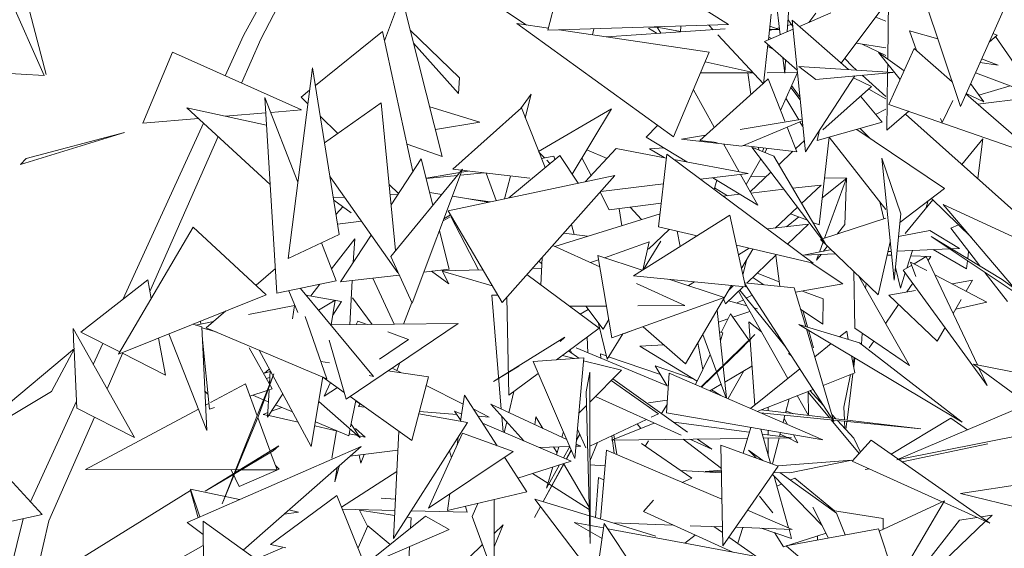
# Model space of a CAD drawing. Header units: metres. Extents: x -14.5 to 13.1, y -18.9 to 3.3.
# Tile 159 of 216: x 10.825 to 11.075, y 2.408 to 2.543. Entities that reach past the tile are written whole.
import ezdxf

# ---------------------------------------------------------------- set-up
doc = ezdxf.new("R2010")
doc.units = ezdxf.units.M
doc.layers.add('G-IMPT', color=7, linetype='Continuous', lineweight=5)
doc.layers.add('L-PLNT', color=7, linetype='Continuous', lineweight=5, true_color=0x005900)

# ---------------------------------------------------------------- blocks, each defined once
blk = doc.blocks.new('ÁRVORES ORNAMENTAIS - Pequeno e Médio Porte - Ipê-roxo-2940656-CORTE_CALÇADA')
at = {"layer": 'G-IMPT', "color": 253, "true_color": 0xaaaaaa}
for p, q in [((7.28357, 2.56118), (7.27819, 2.54)), ((7.20092, 2.53864), (7.21103, 2.55733)), ((7.15089, 2.52877), (7.14402, 2.55503)), ((7.33534, 2.55416), (7.33715, 2.53884)), ((7.20535, 2.53774), (7.21247, 2.55141)), ((7.30579, 2.55301), (7.32403, 2.54146)), ((7.35265, 2.53166), (7.36804, 2.55225)), ((7.38289, 2.52069), (7.37181, 2.55372)), ((7.3966, 2.55145), (7.38289, 2.52069)), ((7.15037, 2.52854), (7.14038, 2.55097)), ((7.23673, 2.53736), (7.24104, 2.54876)), ((7.25139, 2.50792), (7.24104, 2.54876)), ((7.3394, 2.54686), (7.33895, 2.53962)), ((7.36467, 2.54774), (7.36446, 2.53266)), ((7.26687, 2.54524), (7.27278, 2.54133)), ((7.33489, 2.54408), (7.33417, 2.53755)), ((7.34203, 2.54096), (7.34999, 2.54441)), ((7.34439, 2.54198), (7.34623, 2.54438)), ((7.31008, 2.51292), (7.27033, 2.54169)), ((7.27033, 2.54169), (7.27832, 2.54051)), ((7.32403, 2.54146), (7.27819, 2.54)), ((7.31905, 2.54131), (7.32012, 2.54015)), ((7.33905, 2.54125), (7.33996, 2.5415)), ((7.34038, 2.54095), (7.33914, 2.54261)), ((7.34022, 2.54254), (7.35451, 2.53003)), ((7.34022, 2.54254), (7.34357, 2.50914)), ((7.36139, 2.54335), (7.36395, 2.54234)), ((7.23621, 2.53973), (7.21918, 2.52599)), ((7.23621, 2.53973), (7.24396, 2.50418)), ((7.24325, 2.54007), (7.25577, 2.52793)), ((7.28108, 2.5401), (7.31911, 2.53445)), ((7.28989, 2.54038), (7.28949, 2.53885)), ((7.29311, 2.53831), (7.32317, 2.54036)), ((7.30373, 2.54054), (7.30591, 2.53918)), ((7.30591, 2.54079), (7.30396, 2.54082)), ((7.30544, 2.54087), (7.31186, 2.5397)), ((7.30688, 2.53925), (7.30597, 2.54077)), ((7.31186, 2.53959), (7.31192, 2.54108)), ((7.32134, 2.53884), (7.33295, 2.52638)), ((7.33317, 2.53712), (7.34045, 2.54027)), ((7.33444, 2.53997), (7.33524, 2.54019)), ((7.33691, 2.54016), (7.33446, 2.54021)), ((7.33455, 2.54101), (7.33691, 2.54016)), ((7.33613, 2.54044), (7.33693, 2.54066)), ((7.37715, 2.5378), (7.36997, 2.53982)), ((7.36997, 2.53982), (7.37175, 2.53483)), ((7.39015, 2.537), (7.39223, 2.53879)), ((7.39112, 2.53917), (7.39223, 2.53879)), ((7.19628, 2.52846), (7.20092, 2.53864)), ((7.20045, 2.52659), (7.20535, 2.53774)), ((7.25555, 2.52395), (7.24409, 2.53675)), ((7.33404, 2.53636), (7.33295, 2.52638)), ((7.33317, 2.53712), (7.34149, 2.52984)), ((7.33425, 2.53824), (7.33497, 2.53789)), ((7.36395, 2.53554), (7.35643, 2.5367)), ((7.35797, 2.53647), (7.36395, 2.53362)), ((7.40219, 2.52335), (7.3918, 2.53841)), ((7.18295, 2.53442), (7.1754, 2.51642)), ((7.18295, 2.53442), (7.21564, 2.5198)), ((7.31008, 2.51292), (7.31911, 2.53445)), ((7.33533, 2.53523), (7.33399, 2.53585)), ((7.36859, 2.52973), (7.36208, 2.53435)), ((7.36756, 2.52747), (7.36208, 2.53435)), ((7.36473, 2.52119), (7.37113, 2.53537)), ((7.3808, 2.52692), (7.37113, 2.53537)), ((7.33026, 2.52927), (7.31809, 2.53202)), ((7.33784, 2.53304), (7.33831, 2.52909)), ((7.33851, 2.53245), (7.33831, 2.52909)), ((7.35542, 2.53085), (7.35354, 2.53284)), ((7.36444, 2.53138), (7.36441, 2.5294)), ((7.39245, 2.53112), (7.38785, 2.53184)), ((7.38827, 2.53277), (7.39245, 2.53112)), ((7.15037, 2.52854), (7.1327, 2.52957)), ((7.21225, 2.4821), (7.21846, 2.53047)), ((7.22526, 2.48817), (7.21846, 2.53047)), ((7.3169, 2.52919), (7.3303, 2.52922)), ((7.32974, 2.52376), (7.32897, 2.52922)), ((7.33384, 2.52923), (7.34155, 2.52925)), ((7.3415, 2.52925), (7.33725, 2.51967)), ((7.34191, 2.53082), (7.34619, 2.52752)), ((7.34191, 2.53082), (7.36579, 2.52931)), ((7.34619, 2.52752), (7.36579, 2.52931)), ((7.35648, 2.5299), (7.35542, 2.53085)), ((7.36441, 2.52919), (7.36421, 2.5146)), ((7.38668, 2.52921), (7.40219, 2.52335)), ((7.25555, 2.52395), (7.25577, 2.52793)), ((7.33281, 2.52653), (7.31673, 2.51203)), ((7.33408, 2.52767), (7.33298, 2.52668)), ((7.33408, 2.52767), (7.33834, 2.51691)), ((7.35608, 2.52843), (7.34357, 2.50914)), ((7.35575, 2.52791), (7.36035, 2.5257)), ((7.36395, 2.52322), (7.35794, 2.5286)), ((7.38879, 2.5218), (7.38546, 2.52647)), ((7.21773, 2.52482), (7.21556, 2.52306)), ((7.32043, 2.51536), (7.31511, 2.52491)), ((7.34225, 2.52232), (7.33981, 2.52545)), ((7.34219, 2.52292), (7.34003, 2.52595)), ((7.34801, 2.51473), (7.36035, 2.5257)), ((7.36395, 2.5226), (7.35963, 2.52505)), ((7.40242, 2.50804), (7.3843, 2.52386)), ((7.38433, 2.52393), (7.38879, 2.5218)), ((7.38754, 2.52356), (7.39553, 2.52587)), ((7.20944, 2.47324), (7.20639, 2.52291)), ((7.21474, 2.50147), (7.20639, 2.52291)), ((7.21556, 2.52306), (7.21729, 2.52134)), ((7.22152, 2.51143), (7.23588, 2.52161)), ((7.23588, 2.52161), (7.23955, 2.4841)), ((7.27123, 2.52008), (7.27399, 2.52375)), ((7.27246, 2.51779), (7.27399, 2.52375)), ((7.34185, 2.51726), (7.33862, 2.52276)), ((7.35757, 2.52323), (7.36301, 2.51663)), ((7.38094, 2.5222), (7.37824, 2.51657)), ((7.40675, 2.52368), (7.38729, 2.52125)), ((7.18658, 2.5203), (7.20682, 2.51593)), ((7.18658, 2.5203), (7.20774, 2.50088)), ((7.19639, 2.51818), (7.20663, 2.51904)), ((7.20786, 2.51914), (7.21564, 2.5198)), ((7.26091, 2.51663), (7.2482, 2.52053)), ((7.27147, 2.5203), (7.25403, 2.50471)), ((7.27147, 2.5203), (7.27747, 2.50515)), ((7.29436, 2.52005), (7.27585, 2.50925)), ((7.29436, 2.52005), (7.28434, 2.50351)), ((7.36395, 2.52001), (7.36136, 2.51864)), ((7.36421, 2.5146), (7.3698, 2.51943)), ((7.36473, 2.52119), (7.40242, 2.50804)), ((7.17042, 2.47178), (7.19079, 2.51643)), ((7.1754, 2.51642), (7.18952, 2.5176)), ((7.22043, 2.51822), (7.22487, 2.5138)), ((7.24965, 2.51481), (7.26091, 2.51663)), ((7.327, 2.5148), (7.34274, 2.5174)), ((7.32745, 2.51061), (7.34253, 2.51691)), ((7.3428, 2.51564), (7.34214, 2.51675)), ((7.34657, 2.51203), (7.36301, 2.51663)), ((7.40256, 2.48866), (7.36898, 2.51872)), ((7.37786, 2.51763), (7.37824, 2.51657)), ((7.14435, 2.50593), (7.17075, 2.51406)), ((7.17075, 2.51406), (7.14575, 2.50748)), ((7.30315, 2.51286), (7.30605, 2.51584)), ((7.33893, 2.51541), (7.34139, 2.50918)), ((7.34657, 2.51203), (7.34716, 2.51467)), ((7.35659, 2.51483), (7.37885, 2.49985)), ((7.3601, 2.51247), (7.35745, 2.51507)), ((7.17719, 2.47371), (7.19449, 2.51304)), ((7.30315, 2.51286), (7.31343, 2.50658)), ((7.3121, 2.51233), (7.31819, 2.51334)), ((7.32745, 2.51061), (7.3121, 2.51233)), ((7.31673, 2.51203), (7.32117, 2.51151)), ((7.34109, 2.50996), (7.34328, 2.51205)), ((7.34703, 2.49062), (7.34961, 2.51288)), ((7.36395, 2.49453), (7.34962, 2.51288)), ((7.38323, 2.50596), (7.38855, 2.51248)), ((7.38728, 2.50233), (7.38855, 2.51248)), ((7.24245, 2.51109), (7.25139, 2.50792)), ((7.27736, 2.5076), (7.27591, 2.50909)), ((7.29555, 2.50997), (7.28769, 2.50152)), ((7.28805, 2.50963), (7.29323, 2.50747)), ((7.29555, 2.50997), (7.30828, 2.50756)), ((7.30762, 2.51013), (7.30395, 2.50991)), ((7.30768, 2.50767), (7.30395, 2.50991)), ((7.32673, 2.50406), (7.32278, 2.51113)), ((7.32778, 2.51075), (7.34139, 2.50918)), ((7.32998, 2.51034), (7.34875, 2.4856)), ((7.32998, 2.51034), (7.33551, 2.50801)), ((7.33173, 2.5096), (7.33163, 2.51031)), ((7.33302, 2.51015), (7.33262, 2.50923)), ((7.33321, 2.50898), (7.33384, 2.51005)), ((7.33679, 2.50585), (7.3404, 2.5093)), ((7.14435, 2.50593), (7.14575, 2.50748)), ((7.23841, 2.4957), (7.24605, 2.50737)), ((7.24903, 2.49558), (7.24605, 2.50737)), ((7.28119, 2.50825), (7.26825, 2.49743)), ((7.27656, 2.50746), (7.27974, 2.50801)), ((7.27873, 2.50619), (7.27789, 2.50705)), ((7.27999, 2.50725), (7.27974, 2.50801)), ((7.28119, 2.50825), (7.2859, 2.50115)), ((7.28684, 2.50765), (7.2892, 2.50314)), ((7.30839, 2.50851), (7.30627, 2.4901)), ((7.30839, 2.50851), (7.34554, 2.48087)), ((7.31015, 2.5072), (7.32898, 2.50363)), ((7.32851, 2.50087), (7.33226, 2.50734)), ((7.34875, 2.4856), (7.33551, 2.50801)), ((7.36773, 2.49343), (7.36291, 2.50756)), ((7.36291, 2.50756), (7.3661, 2.47652)), ((7.2383, 2.48259), (7.25656, 2.50471)), ((7.24376, 2.47071), (7.25656, 2.50471)), ((7.2473, 2.50242), (7.25589, 2.5039)), ((7.25403, 2.50471), (7.27361, 2.50242)), ((7.26191, 2.50379), (7.25599, 2.5032)), ((7.25628, 2.50397), (7.25794, 2.50425)), ((7.32957, 2.49896), (7.33481, 2.50397)), ((7.22291, 2.50281), (7.2401, 2.47842)), ((7.25526, 2.50313), (7.24732, 2.50235)), ((7.2529, 2.4942), (7.29519, 2.5031)), ((7.26507, 2.49676), (7.26257, 2.50371)), ((7.26658, 2.47089), (7.29519, 2.5031)), ((7.26718, 2.49721), (7.26867, 2.503)), ((7.32898, 2.50363), (7.31692, 2.50216)), ((7.32005, 2.50254), (7.33146, 2.49557)), ((7.32039, 2.49958), (7.32108, 2.50191)), ((7.33146, 2.49557), (7.32709, 2.5034)), ((7.32967, 2.50287), (7.33359, 2.5028)), ((7.34782, 2.49743), (7.35402, 2.50243)), ((7.35396, 2.50246), (7.34837, 2.48718)), ((7.34841, 2.50253), (7.35402, 2.50243)), ((7.35396, 2.50246), (7.35358, 2.49072)), ((7.23791, 2.50085), (7.24026, 2.49852)), ((7.2482, 2.49884), (7.25128, 2.49832)), ((7.29143, 2.49887), (7.29377, 2.49439)), ((7.30753, 2.50101), (7.29162, 2.49907)), ((7.32379, 2.498), (7.3205, 2.49997)), ((7.32973, 2.49868), (7.33811, 2.49963)), ((7.34031, 2.49988), (7.34757, 2.50071)), ((7.34258, 2.49605), (7.34757, 2.50071)), ((7.36751, 2.4912), (7.37885, 2.49985)), ((7.22376, 2.49753), (7.22654, 2.49766)), ((7.22386, 2.49687), (7.22827, 2.49366)), ((7.23816, 2.49823), (7.24013, 2.49833)), ((7.25398, 2.49786), (7.26302, 2.49633)), ((7.26356, 2.49645), (7.25811, 2.49717)), ((7.32269, 2.49787), (7.3269, 2.49835)), ((7.36243, 2.49647), (7.36346, 2.49215)), ((7.3689, 2.4884), (7.37589, 2.49697)), ((7.37472, 2.4967), (7.37411, 2.49478)), ((7.38568, 2.48735), (7.37553, 2.49732)), ((7.22619, 2.49517), (7.22443, 2.49333)), ((7.2529, 2.4942), (7.26658, 2.47089)), ((7.29377, 2.49439), (7.30696, 2.49608)), ((7.29693, 2.49037), (7.29626, 2.49471)), ((7.30192, 2.49192), (7.2991, 2.49507)), ((7.33589, 2.4898), (7.34155, 2.49509)), ((7.3964, 2.47476), (7.37854, 2.49574)), ((7.40201, 2.48493), (7.37854, 2.49574)), ((7.23086, 2.49153), (7.22484, 2.4908)), ((7.25164, 2.49164), (7.25337, 2.49267)), ((7.25352, 2.49315), (7.25181, 2.4921)), ((7.25368, 2.49256), (7.26061, 2.47917)), ((7.27999, 2.48513), (7.30665, 2.49338)), ((7.32441, 2.49303), (7.29994, 2.47766)), ((7.32831, 2.47485), (7.32441, 2.49303)), ((7.33878, 2.49014), (7.34186, 2.49262)), ((7.33978, 2.49343), (7.34408, 2.49176)), ((7.34791, 2.48703), (7.36395, 2.49231)), ((7.36773, 2.49343), (7.3661, 2.47652)), ((7.18818, 2.49004), (7.16926, 2.45779)), ((7.20674, 2.47287), (7.18818, 2.49004)), ((7.25313, 2.47935), (7.25067, 2.48907)), ((7.28486, 2.48816), (7.28419, 2.49072)), ((7.30897, 2.48946), (7.30373, 2.48441)), ((7.31607, 2.4878), (7.30627, 2.4901)), ((7.31104, 2.48898), (7.31175, 2.48508)), ((7.33386, 2.48956), (7.34431, 2.4908)), ((7.33902, 2.48572), (7.34431, 2.4908)), ((7.34542, 2.49124), (7.34703, 2.49062)), ((7.35161, 2.48825), (7.35358, 2.49072)), ((7.37516, 2.4892), (7.36717, 2.48763)), ((7.38268, 2.48459), (7.37516, 2.4892)), ((7.38047, 2.48972), (7.38238, 2.49059)), ((7.38047, 2.48972), (7.38783, 2.48017)), ((7.22526, 2.48817), (7.21225, 2.4821)), ((7.22332, 2.47942), (7.22917, 2.48703)), ((7.2256, 2.47611), (7.23336, 2.48798)), ((7.22882, 2.48103), (7.22917, 2.48703)), ((7.28225, 2.48853), (7.28824, 2.48769)), ((7.3025, 2.47927), (7.30684, 2.48642)), ((7.36203, 2.47281), (7.3474, 2.48686)), ((7.36203, 2.47281), (7.36509, 2.48631)), ((7.37543, 2.48768), (7.40897, 2.46522)), ((7.37543, 2.48768), (7.3935, 2.47673)), ((7.22449, 2.4764), (7.22074, 2.48606)), ((7.29134, 2.47996), (7.27945, 2.48538)), ((7.29252, 2.48226), (7.30386, 2.48627)), ((7.30228, 2.47913), (7.30386, 2.48627)), ((7.34554, 2.48087), (7.32603, 2.48545)), ((7.3293, 2.48469), (7.32656, 2.483)), ((7.32742, 2.47968), (7.33022, 2.48447)), ((7.34987, 2.48424), (7.34309, 2.48291)), ((7.34803, 2.48626), (7.34709, 2.48369)), ((7.34815, 2.4839), (7.34909, 2.48509)), ((7.36534, 2.48386), (7.36453, 2.48382)), ((7.3802, 2.48449), (7.36681, 2.48392)), ((7.3707, 2.48408), (7.36927, 2.4796)), ((7.37599, 2.48431), (7.38443, 2.47944)), ((7.38268, 2.48459), (7.38067, 2.48451)), ((7.38476, 2.48203), (7.38498, 2.48386)), ((7.2383, 2.48259), (7.24376, 2.47071)), ((7.27587, 2.48135), (7.27664, 2.48068)), ((7.27643, 2.47531), (7.27671, 2.48229)), ((7.28902, 2.48102), (7.29103, 2.48173)), ((7.29445, 2.46191), (7.29085, 2.48281)), ((7.30216, 2.47906), (7.29085, 2.48281)), ((7.32765, 2.47793), (7.32869, 2.48185)), ((7.32869, 2.47581), (7.33624, 2.48305)), ((7.33604, 2.48286), (7.33703, 2.47498)), ((7.35116, 2.48325), (7.34309, 2.48291)), ((7.34634, 2.48163), (7.34751, 2.48309)), ((7.34686, 2.48307), (7.34634, 2.48163)), ((7.36432, 2.48291), (7.36544, 2.48287)), ((7.37026, 2.48271), (7.37535, 2.48254)), ((7.37421, 2.48259), (7.37114, 2.48073)), ((7.37421, 2.48259), (7.38721, 2.45504)), ((7.37535, 2.48254), (7.37469, 2.48157)), ((7.38443, 2.47944), (7.38469, 2.48148)), ((7.20413, 2.47528), (7.20906, 2.47948)), ((7.24673, 2.4786), (7.25313, 2.47935)), ((7.24865, 2.47882), (7.25307, 2.47561)), ((7.25307, 2.47561), (7.25124, 2.47913)), ((7.25136, 2.4789), (7.26171, 2.4792)), ((7.26408, 2.47516), (7.25139, 2.47884)), ((7.27428, 2.47956), (7.2766, 2.47963)), ((7.34498, 2.481), (7.35305, 2.47562)), ((7.36641, 2.47979), (7.36766, 2.47454)), ((7.37054, 2.48037), (7.3684, 2.47907)), ((7.3684, 2.47907), (7.38967, 2.44983)), ((7.37437, 2.479), (7.37024, 2.48117)), ((7.37024, 2.48117), (7.37159, 2.4775)), ((7.1597, 2.46335), (7.17664, 2.47667)), ((7.17753, 2.47188), (7.17664, 2.47667)), ((7.20944, 2.47324), (7.22449, 2.4764)), ((7.2256, 2.47611), (7.24047, 2.47786)), ((7.22792, 2.46525), (7.22856, 2.47646)), ((7.23916, 2.46537), (7.23376, 2.47707)), ((7.29121, 2.46437), (7.27285, 2.47796)), ((7.32831, 2.47485), (7.29994, 2.47766)), ((7.32297, 2.47216), (7.30912, 2.47675)), ((7.33298, 2.47539), (7.33018, 2.47724)), ((7.33689, 2.47611), (7.33128, 2.4783)), ((7.35586, 2.47873), (7.35607, 2.46436)), ((7.35701, 2.47763), (7.36996, 2.45493)), ((7.36889, 2.4784), (7.36766, 2.47454)), ((7.38957, 2.47098), (7.37641, 2.47792)), ((7.38078, 2.47562), (7.38592, 2.47654)), ((7.38432, 2.47375), (7.38592, 2.47654)), ((7.38908, 2.47854), (7.3948, 2.47112)), ((7.40897, 2.46522), (7.3935, 2.47673)), ((7.21474, 2.46833), (7.21248, 2.47387)), ((7.23391, 2.45211), (7.21538, 2.47448)), ((7.21804, 2.47256), (7.22031, 2.47552)), ((7.31296, 2.4701), (7.30066, 2.47571)), ((7.31313, 2.45531), (7.32479, 2.4752)), ((7.3154, 2.47613), (7.31386, 2.47518)), ((7.32325, 2.47059), (7.32774, 2.4749)), ((7.32522, 2.47515), (7.32412, 2.47406)), ((7.33855, 2.45959), (7.32687, 2.47406)), ((7.3407, 2.47462), (7.32809, 2.47587)), ((7.3508, 2.44069), (7.32814, 2.47564)), ((7.3407, 2.47462), (7.34362, 2.46482)), ((7.34104, 2.47347), (7.35305, 2.47562)), ((7.34803, 2.47178), (7.34285, 2.47379)), ((7.35893, 2.47579), (7.35883, 2.47445)), ((7.36472, 2.47276), (7.37153, 2.47397)), ((7.37079, 2.47578), (7.36931, 2.47358)), ((7.20674, 2.47287), (7.16926, 2.45779)), ((7.22585, 2.47117), (7.2168, 2.47278)), ((7.22424, 2.47152), (7.21997, 2.46895)), ((7.22424, 2.47152), (7.2232, 2.4652)), ((7.23361, 2.46531), (7.22864, 2.47211)), ((7.26548, 2.47277), (7.26397, 2.47276)), ((7.26397, 2.47276), (7.26636, 2.44382)), ((7.26831, 2.44737), (7.26781, 2.47228)), ((7.29445, 2.46191), (7.32297, 2.47216)), ((7.32325, 2.47059), (7.32279, 2.47179)), ((7.324, 2.47131), (7.32869, 2.47001)), ((7.3278, 2.4716), (7.32609, 2.47073)), ((7.33906, 2.45157), (7.32658, 2.47378)), ((7.33002, 2.47274), (7.32855, 2.47198)), ((7.34801, 2.4654), (7.34803, 2.47178)), ((7.37701, 2.46109), (7.36472, 2.47276)), ((7.38105, 2.46809), (7.38312, 2.47168)), ((7.20219, 2.4678), (7.21388, 2.47012)), ((7.21339, 2.46671), (7.21388, 2.47012)), ((7.22585, 2.47117), (7.2236, 2.46764)), ((7.24155, 2.4654), (7.24366, 2.47093)), ((7.2837, 2.46993), (7.29306, 2.46999)), ((7.28641, 2.46793), (7.28845, 2.46908)), ((7.29219, 2.46411), (7.28779, 2.46996)), ((7.30103, 2.47003), (7.31296, 2.4701)), ((7.32113, 2.46895), (7.32353, 2.44665)), ((7.33055, 2.4695), (7.3314, 2.46927)), ((7.34801, 2.4654), (7.34232, 2.46918)), ((7.34408, 2.46468), (7.34286, 2.46883)), ((7.36719, 2.47042), (7.36395, 2.46562)), ((7.38957, 2.47098), (7.3817, 2.46921)), ((7.19149, 2.46449), (7.19646, 2.46874)), ((7.21656, 2.46736), (7.22212, 2.45152)), ((7.29219, 2.46411), (7.29365, 2.46656)), ((7.32146, 2.46592), (7.32388, 2.46673)), ((7.32453, 2.46805), (7.32218, 2.46329)), ((7.32453, 2.46805), (7.32955, 2.46087)), ((7.32515, 2.46716), (7.32947, 2.46862)), ((7.15768, 2.46428), (7.15792, 2.45937)), ((7.15768, 2.46428), (7.17329, 2.4366)), ((7.18807, 2.46536), (7.19034, 2.46474)), ((7.18884, 2.46515), (7.1933, 2.46603)), ((7.1901, 2.4654), (7.19003, 2.46614)), ((7.19034, 2.46474), (7.19167, 2.43837)), ((7.19402, 2.46342), (7.19036, 2.46448)), ((7.19149, 2.46449), (7.22212, 2.45152)), ((7.22308, 2.46519), (7.25539, 2.46556)), ((7.22703, 2.44637), (7.25539, 2.46556)), ((7.22958, 2.46527), (7.22998, 2.46616)), ((7.22998, 2.46616), (7.23236, 2.4653)), ((7.29121, 2.46437), (7.28041, 2.45635)), ((7.29108, 2.46559), (7.29324, 2.45654)), ((7.31313, 2.45531), (7.30234, 2.46474)), ((7.33238, 2.46345), (7.32919, 2.466)), ((7.32919, 2.466), (7.33068, 2.44481)), ((7.34191, 2.46534), (7.38336, 2.44053)), ((7.34191, 2.46534), (7.35731, 2.46064)), ((7.3438, 2.46421), (7.3508, 2.44069)), ((7.34563, 2.45938), (7.3443, 2.46391)), ((7.36996, 2.45493), (7.35607, 2.46436)), ((7.37701, 2.46109), (7.37899, 2.46451)), ((7.16959, 2.45833), (7.1597, 2.46335)), ((7.18115, 2.45246), (7.1794, 2.46187)), ((7.18197, 2.4629), (7.19167, 2.43837)), ((7.1923, 2.44384), (7.19051, 2.46138)), ((7.22703, 2.44637), (7.22265, 2.46133)), ((7.23545, 2.45654), (7.24278, 2.4615)), ((7.23756, 2.4634), (7.24278, 2.4615)), ((7.28246, 2.46206), (7.26439, 2.45087)), ((7.28246, 2.46206), (7.28133, 2.46096)), ((7.28834, 2.45815), (7.28818, 2.46212)), ((7.29724, 2.46291), (7.29324, 2.45654)), ((7.29768, 2.46299), (7.29938, 2.46368)), ((7.33069, 2.46273), (7.31711, 2.44945)), ((7.31751, 2.46278), (7.32344, 2.44669)), ((7.32173, 2.46341), (7.32259, 2.46318)), ((7.32197, 2.46114), (7.32259, 2.46318)), ((7.32725, 2.45915), (7.33069, 2.46273)), ((7.35224, 2.46219), (7.35403, 2.46364)), ((7.35444, 2.46152), (7.35403, 2.46364)), ((7.35798, 2.46306), (7.35778, 2.46028)), ((7.15809, 2.4592), (7.12695, 2.43318)), ((7.15809, 2.4592), (7.15225, 2.44831)), ((7.15794, 2.45891), (7.15865, 2.4441)), ((7.16283, 2.45515), (7.16528, 2.46052)), ((7.20821, 2.44894), (7.20237, 2.45937)), ((7.2049, 2.45882), (7.21816, 2.43431)), ((7.28382, 2.45888), (7.28425, 2.45804)), ((7.2854, 2.45937), (7.30876, 2.44964)), ((7.30764, 2.46011), (7.30152, 2.45978)), ((7.31607, 2.45094), (7.30152, 2.45978)), ((7.31625, 2.46063), (7.31752, 2.45388)), ((7.32725, 2.45915), (7.31714, 2.44943)), ((7.34592, 2.4571), (7.35008, 2.46045)), ((7.38336, 2.44053), (7.35731, 2.46064)), ((7.3609, 2.46108), (7.35975, 2.45937)), ((7.16631, 2.44898), (7.17028, 2.45798)), ((7.18115, 2.45246), (7.17005, 2.4581)), ((7.28733, 2.45686), (7.27442, 2.45592)), ((7.28499, 2.45669), (7.28192, 2.45747)), ((7.28608, 2.45677), (7.28345, 2.45861)), ((7.28733, 2.45686), (7.28507, 2.43128)), ((7.29152, 2.45783), (7.29306, 2.45731)), ((7.29152, 2.45783), (7.29167, 2.45676)), ((7.29361, 2.45712), (7.30674, 2.45262)), ((7.3194, 2.45767), (7.31565, 2.45008)), ((7.33998, 2.45738), (7.33923, 2.45798)), ((7.3561, 2.45301), (7.35525, 2.45735)), ((7.35563, 2.45543), (7.35595, 2.45694)), ((7.35609, 2.45685), (7.3558, 2.45454)), ((7.2075, 2.454), (7.20625, 2.45292)), ((7.2228, 2.4556), (7.22058, 2.45591)), ((7.23864, 2.45422), (7.24102, 2.45303)), ((7.23985, 2.45362), (7.2406, 2.45555)), ((7.26439, 2.45087), (7.27084, 2.45471)), ((7.28507, 2.43128), (7.27442, 2.45592)), ((7.29684, 2.45367), (7.28727, 2.45611)), ((7.30539, 2.45484), (7.30848, 2.44976)), ((7.30539, 2.45484), (7.31528, 2.45142)), ((7.32999, 2.4547), (7.3231, 2.45069)), ((7.32965, 2.44398), (7.34214, 2.45405)), ((7.40029, 2.45247), (7.38623, 2.45523)), ((7.39861, 2.44611), (7.38623, 2.45523)), ((7.38759, 2.45423), (7.38967, 2.44983)), ((7.1986, 2.42751), (7.20868, 2.45278)), ((7.20464, 2.44184), (7.20868, 2.45278)), ((7.20768, 2.45333), (7.20625, 2.45292)), ((7.2076, 2.45181), (7.20671, 2.45162)), ((7.20769, 2.45364), (7.20751, 2.45019)), ((7.22104, 2.45198), (7.21816, 2.43431)), ((7.22653, 2.44808), (7.22109, 2.45196)), ((7.23391, 2.45211), (7.23281, 2.45234)), ((7.24791, 2.45205), (7.23759, 2.45351)), ((7.24364, 2.43587), (7.24791, 2.45205)), ((7.27574, 2.45288), (7.26831, 2.44737)), ((7.28882, 2.45319), (7.28793, 2.44825)), ((7.28882, 2.45319), (7.28891, 2.40971)), ((7.29684, 2.45367), (7.28883, 2.4456)), ((7.2947, 2.45151), (7.31365, 2.43801)), ((7.30828, 2.4429), (7.30899, 2.45298)), ((7.34798, 2.436), (7.30899, 2.45298)), ((7.32392, 2.44648), (7.32796, 2.45352)), ((7.3561, 2.45301), (7.34808, 2.44985)), ((7.35329, 2.44434), (7.35503, 2.45259)), ((7.35558, 2.45281), (7.35411, 2.44105)), ((7.20145, 2.45021), (7.19256, 2.44547)), ((7.20145, 2.45021), (7.20442, 2.44211)), ((7.20821, 2.44894), (7.20714, 2.44859)), ((7.22146, 2.44707), (7.22303, 2.45057)), ((7.22146, 2.44707), (7.22479, 2.44932)), ((7.24733, 2.44985), (7.2567, 2.44512)), ((7.3063, 2.44266), (7.29426, 2.45106)), ((7.32216, 2.45015), (7.3193, 2.44849)), ((7.34552, 2.44884), (7.33134, 2.44324)), ((7.15225, 2.44831), (7.12695, 2.43318)), ((7.19192, 2.44758), (7.19117, 2.44837)), ((7.20699, 2.44854), (7.20258, 2.44713)), ((7.20606, 2.4462), (7.20331, 2.44737)), ((7.20743, 2.44869), (7.20707, 2.44174)), ((7.21089, 2.44773), (7.20707, 2.44174)), ((7.24364, 2.43587), (7.228, 2.44703)), ((7.25704, 2.4474), (7.25605, 2.44072)), ((7.25704, 2.4474), (7.26532, 2.43452)), ((7.26958, 2.44832), (7.26832, 2.44291)), ((7.28793, 2.44825), (7.28891, 2.40971)), ((7.31202, 2.43717), (7.29028, 2.44706)), ((7.3221, 2.44727), (7.31971, 2.44872)), ((7.33942, 2.44643), (7.33851, 2.44289)), ((7.34431, 2.44222), (7.34148, 2.44724)), ((7.34431, 2.44222), (7.34422, 2.44833)), ((7.34967, 2.44158), (7.34423, 2.4481)), ((7.34818, 2.44474), (7.34469, 2.44851)), ((7.40526, 2.44731), (7.36678, 2.43096)), ((7.14691, 2.42026), (7.15857, 2.44581)), ((7.15865, 2.4441), (7.17329, 2.4366)), ((7.18951, 2.44384), (7.16084, 2.42853)), ((7.19215, 2.44525), (7.19134, 2.44482)), ((7.19357, 2.44425), (7.1923, 2.44384)), ((7.20728, 2.44569), (7.20623, 2.44613)), ((7.21068, 2.44424), (7.20804, 2.44326)), ((7.21339, 2.44309), (7.20909, 2.44492)), ((7.22003, 2.44578), (7.23054, 2.43657)), ((7.22948, 2.44597), (7.22811, 2.43929)), ((7.22945, 2.44581), (7.23056, 2.44518)), ((7.23011, 2.44445), (7.23057, 2.4452)), ((7.23011, 2.44445), (7.23181, 2.44432)), ((7.27206, 2.43578), (7.26372, 2.44504)), ((7.26372, 2.44504), (7.283, 2.43608)), ((7.28802, 2.44478), (7.2861, 2.44284)), ((7.30373, 2.44544), (7.3085, 2.44608)), ((7.30843, 2.44501), (7.30704, 2.44271)), ((7.33408, 2.44432), (7.33409, 2.44342)), ((7.35329, 2.44434), (7.35346, 2.44113)), ((7.15158, 2.41548), (7.16316, 2.4418)), ((7.20464, 2.44184), (7.1955, 2.41976)), ((7.20458, 2.44168), (7.20772, 2.43314)), ((7.20713, 2.44292), (7.20596, 2.44249)), ((7.20709, 2.44223), (7.20596, 2.44249)), ((7.21481, 2.4405), (7.20734, 2.44218)), ((7.2578, 2.44041), (7.24543, 2.44265)), ((7.24558, 2.44321), (7.25508, 2.44245)), ((7.25608, 2.44096), (7.25448, 2.44333)), ((7.25448, 2.44333), (7.25632, 2.44254)), ((7.25937, 2.44378), (7.26332, 2.44179)), ((7.2605, 2.44202), (7.26332, 2.44179)), ((7.26651, 2.44194), (7.26684, 2.43802)), ((7.27485, 2.43987), (7.27515, 2.44187)), ((7.27515, 2.44187), (7.27689, 2.43892)), ((7.3063, 2.44266), (7.30443, 2.44177)), ((7.30828, 2.4429), (7.34798, 2.436)), ((7.33217, 2.44288), (7.37287, 2.43884)), ((7.35028, 2.44151), (7.33232, 2.44363)), ((7.33835, 2.44227), (7.33787, 2.4404)), ((7.33813, 2.44143), (7.339, 2.43991)), ((7.33863, 2.44334), (7.34063, 2.44264)), ((7.35129, 2.44139), (7.35027, 2.44248)), ((7.37287, 2.43884), (7.35057, 2.44147)), ((7.38049, 2.4415), (7.3653, 2.43241)), ((7.38471, 2.43858), (7.38049, 2.4415)), ((7.22484, 2.43824), (7.21901, 2.43955)), ((7.22765, 2.43705), (7.21919, 2.44063)), ((7.22825, 2.43999), (7.23054, 2.43657)), ((7.23183, 2.43667), (7.2294, 2.43893)), ((7.2578, 2.44041), (7.23903, 2.41097)), ((7.26163, 2.44025), (7.28407, 2.43061)), ((7.26776, 2.44055), (7.26714, 2.43789)), ((7.30319, 2.44119), (7.28885, 2.43444)), ((7.30519, 2.44028), (7.29434, 2.43592)), ((7.30182, 2.43892), (7.30082, 2.44008)), ((7.31019, 2.44047), (7.3293, 2.43794)), ((7.32775, 2.43262), (7.32967, 2.43918)), ((7.3572, 2.43257), (7.35007, 2.4411)), ((7.35587, 2.43644), (7.3517, 2.44094)), ((7.35348, 2.44077), (7.35358, 2.43891)), ((7.35406, 2.44071), (7.35381, 2.43867)), ((7.2234, 2.43133), (7.22459, 2.4383)), ((7.22801, 2.43879), (7.22765, 2.43705)), ((7.22995, 2.43709), (7.22776, 2.43758)), ((7.23183, 2.43667), (7.23024, 2.43702)), ((7.24037, 2.43821), (7.23903, 2.41097)), ((7.24789, 2.41866), (7.25655, 2.43771)), ((7.25546, 2.43674), (7.25515, 2.43465)), ((7.25655, 2.43771), (7.26936, 2.43305)), ((7.28215, 2.43804), (7.28173, 2.43667)), ((7.28632, 2.4374), (7.28548, 2.43586)), ((7.28628, 2.43748), (7.28549, 2.43602)), ((7.28573, 2.43874), (7.28783, 2.43396)), ((7.32884, 2.43637), (7.29434, 2.43592)), ((7.29439, 2.43705), (7.295, 2.43261)), ((7.29508, 2.43622), (7.29492, 2.4373)), ((7.33222, 2.43874), (7.33466, 2.4301)), ((7.33257, 2.4375), (7.34003, 2.43651)), ((7.34003, 2.43651), (7.33287, 2.43642)), ((7.33411, 2.43841), (7.33411, 2.4373)), ((7.33411, 2.43644), (7.33413, 2.43196)), ((7.33686, 2.43647), (7.33517, 2.42991)), ((7.33722, 2.43787), (7.33697, 2.43692)), ((7.33712, 2.43748), (7.33879, 2.43668)), ((7.33915, 2.4365), (7.34164, 2.4353)), ((7.34049, 2.4373), (7.34164, 2.4353)), ((7.35587, 2.43644), (7.35752, 2.43293)), ((7.36678, 2.43096), (7.40012, 2.43762)), ((7.14984, 2.41708), (7.1343, 2.43397)), ((7.18667, 2.41504), (7.23079, 2.43437)), ((7.20989, 2.43448), (7.19875, 2.42761)), ((7.20089, 2.40805), (7.23079, 2.43437)), ((7.20989, 2.43448), (7.20851, 2.43324)), ((7.27597, 2.43409), (7.28375, 2.43434)), ((7.27966, 2.43421), (7.28054, 2.43271)), ((7.28101, 2.43425), (7.28038, 2.4322)), ((7.28214, 2.43144), (7.28376, 2.43432)), ((7.28535, 2.43439), (7.28654, 2.43443)), ((7.2854, 2.43496), (7.28654, 2.43443)), ((7.29076, 2.43534), (7.28886, 2.43057)), ((7.29566, 2.43233), (7.29512, 2.43593)), ((7.31474, 2.42629), (7.30192, 2.43509)), ((7.30291, 2.43441), (7.30373, 2.43578)), ((7.31253, 2.43616), (7.32222, 2.42872)), ((7.31977, 2.43364), (7.31419, 2.43618)), ((7.31617, 2.4362), (7.31977, 2.43364)), ((7.33665, 2.42937), (7.32211, 2.43469)), ((7.32258, 2.4091), (7.32211, 2.43469)), ((7.36024, 2.43595), (7.35544, 2.43061)), ((7.36024, 2.43595), (7.39038, 2.41484)), ((7.38985, 2.43504), (7.36811, 2.43044)), ((7.19866, 2.42739), (7.20851, 2.43324)), ((7.20783, 2.43284), (7.20946, 2.42839)), ((7.22797, 2.43189), (7.24014, 2.43337)), ((7.23029, 2.43217), (7.23071, 2.43011)), ((7.23071, 2.43011), (7.23157, 2.43233)), ((7.24789, 2.41866), (7.26936, 2.43305)), ((7.25323, 2.43324), (7.25373, 2.43151)), ((7.2672, 2.4316), (7.27287, 2.42278)), ((7.28412, 2.43349), (7.28284, 2.43114)), ((7.28415, 2.43343), (7.28289, 2.43112)), ((7.29306, 2.43344), (7.29153, 2.4159)), ((7.29306, 2.43344), (7.32236, 2.42092)), ((7.33104, 2.43142), (7.32912, 2.43338)), ((7.32912, 2.43338), (7.33272, 2.43081)), ((7.20997, 2.42856), (7.20904, 2.42954)), ((7.22412, 2.4254), (7.22535, 2.42958)), ((7.2247, 2.42901), (7.22412, 2.4254)), ((7.27061, 2.4263), (7.28407, 2.43061)), ((7.28224, 2.43002), (7.27699, 2.42036)), ((7.2823, 2.43004), (7.277, 2.42036)), ((7.27784, 2.42377), (7.28115, 2.42968)), ((7.27946, 2.42913), (7.27784, 2.42377)), ((7.28214, 2.42999), (7.28867, 2.41889)), ((7.28886, 2.42965), (7.29271, 2.42941)), ((7.33665, 2.42937), (7.32258, 2.4091)), ((7.33651, 2.42942), (7.35532, 2.43086)), ((7.33961, 2.42765), (7.35532, 2.43086)), ((7.37828, 2.42031), (7.35544, 2.43061)), ((7.20007, 2.42842), (7.16084, 2.42853)), ((7.19865, 2.42754), (7.19123, 2.42296)), ((7.19123, 2.42296), (7.19837, 2.42722)), ((7.1955, 2.41976), (7.19857, 2.42745)), ((7.19984, 2.42414), (7.19784, 2.42843)), ((7.19984, 2.42414), (7.20997, 2.42856)), ((7.20946, 2.42839), (7.2004, 2.42842)), ((7.23987, 2.42797), (7.22583, 2.41895)), ((7.27427, 2.42747), (7.27816, 2.42502)), ((7.29024, 2.4163), (7.291, 2.42643)), ((7.2924, 2.42583), (7.291, 2.42643)), ((7.31189, 2.42825), (7.32224, 2.42762)), ((7.31813, 2.42801), (7.32222, 2.42833)), ((7.32223, 2.42794), (7.31813, 2.42801)), ((7.3478, 2.41428), (7.33516, 2.42721)), ((7.33961, 2.42765), (7.33551, 2.42772)), ((7.3356, 2.42675), (7.3393, 2.41367)), ((7.33706, 2.42769), (7.35147, 2.41737)), ((7.35974, 2.42867), (7.3587, 2.42845)), ((7.27844, 2.42484), (7.28869, 2.41837)), ((7.31228, 2.42523), (7.31474, 2.42629)), ((7.33631, 2.42424), (7.33752, 2.42479)), ((7.33972, 2.42579), (7.34083, 2.42629)), ((7.35093, 2.41802), (7.34083, 2.42629)), ((7.40517, 2.42574), (7.38288, 2.42242)), ((7.1875, 2.42313), (7.15939, 2.40572)), ((7.18986, 2.41644), (7.18746, 2.42347)), ((7.18746, 2.42347), (7.19993, 2.42085)), ((7.1875, 2.42313), (7.18944, 2.41626)), ((7.22464, 2.4219), (7.2078, 2.40949)), ((7.22464, 2.4219), (7.23195, 2.40379)), ((7.2527, 2.41804), (7.27287, 2.42278)), ((7.25333, 2.42231), (7.2527, 2.41804)), ((7.33189, 2.42172), (7.33528, 2.41753)), ((7.38288, 2.42242), (7.41166, 2.41536)), ((7.2359, 2.42122), (7.23952, 2.42095)), ((7.25731, 2.41912), (7.25772, 2.41769)), ((7.25902, 2.41658), (7.26045, 2.41986)), ((7.26453, 2.42082), (7.26461, 2.40124)), ((7.27631, 2.41912), (7.27478, 2.4163)), ((7.27632, 2.41911), (7.27478, 2.4163)), ((7.28873, 2.41676), (7.27488, 2.421)), ((7.27488, 2.421), (7.29034, 2.40061)), ((7.30502, 2.42073), (7.30247, 2.41779)), ((7.34943, 2.41108), (7.34544, 2.4189)), ((7.37882, 2.42056), (7.36227, 2.41282)), ((7.36665, 2.39985), (7.37882, 2.42056)), ((7.39038, 2.41484), (7.37859, 2.42017)), ((7.14984, 2.41708), (7.13678, 2.41416)), ((7.21123, 2.41715), (7.21489, 2.4177)), ((7.21244, 2.41822), (7.21489, 2.4177)), ((7.23938, 2.41812), (7.22604, 2.41844)), ((7.23037, 2.41819), (7.23932, 2.41685)), ((7.23037, 2.41819), (7.23242, 2.41412)), ((7.24715, 2.41665), (7.23175, 2.40429)), ((7.24248, 2.41638), (7.24347, 2.41623)), ((7.25772, 2.41769), (7.24353, 2.41803)), ((7.24715, 2.41665), (7.25311, 2.41322)), ((7.25902, 2.41658), (7.26461, 2.40124)), ((7.30559, 2.41159), (7.28889, 2.41671)), ((7.32516, 2.40752), (7.30247, 2.41779)), ((7.32886, 2.41814), (7.34019, 2.41329)), ((7.36328, 2.41603), (7.35045, 2.4181)), ((7.35366, 2.41187), (7.35147, 2.41737)), ((7.38264, 2.41564), (7.38711, 2.41632)), ((7.38806, 2.41647), (7.39094, 2.41691)), ((7.39094, 2.41691), (7.38945, 2.4155)), ((7.11728, 2.30402), (7.145, 2.416)), ((7.12611, 2.30475), (7.15158, 2.41548)), ((7.19071, 2.41195), (7.18667, 2.41504)), ((7.19067, 2.41535), (7.19101, 2.38986)), ((7.19067, 2.41535), (7.20849, 2.40262)), ((7.23246, 2.41421), (7.23002, 2.40858)), ((7.23246, 2.41421), (7.23815, 2.40943)), ((7.24347, 2.41623), (7.24334, 2.4136)), ((7.26457, 2.41227), (7.26684, 2.41446)), ((7.26458, 2.40882), (7.26684, 2.41446)), ((7.29196, 2.41096), (7.28486, 2.41506)), ((7.28486, 2.41506), (7.29235, 2.41366)), ((7.29251, 2.41478), (7.28831, 2.38535)), ((7.29251, 2.41478), (7.30912, 2.38971)), ((7.30999, 2.41439), (7.29466, 2.41494)), ((7.32249, 2.41393), (7.31434, 2.41423)), ((7.32031, 2.41401), (7.32251, 2.41246)), ((7.36328, 2.41603), (7.36329, 2.4133)), ((7.38264, 2.41564), (7.36775, 2.39659)), ((7.38928, 2.41534), (7.36819, 2.3953)), ((7.23186, 2.40402), (7.25311, 2.41322)), ((7.29338, 2.41346), (7.33022, 2.40657)), ((7.31559, 2.41185), (7.31292, 2.40981)), ((7.32413, 2.41133), (7.33746, 2.40195)), ((7.34019, 2.41329), (7.32585, 2.41381)), ((7.32637, 2.40975), (7.32763, 2.41375)), ((7.33236, 2.41358), (7.34006, 2.41097)), ((7.33796, 2.40882), (7.33567, 2.41246)), ((7.33796, 2.40882), (7.34881, 2.4123)), ((7.36206, 2.41343), (7.3387, 2.40908)), ((7.3394, 2.41332), (7.34006, 2.41097)), ((7.34665, 2.41056), (7.34664, 2.41153)), ((7.36206, 2.41343), (7.37358, 2.37932)), ((7.19075, 2.4092), (7.17704, 2.40151)), ((7.2078, 2.40949), (7.21171, 2.40857)), ((7.24311, 2.40889), (7.24294, 2.4054)), ((7.25165, 2.39979), (7.26163, 2.40943)), ((7.37358, 2.37932), (7.3387, 2.40908)), ((7.21084, 2.40861), (7.20418, 2.4057))]:
    blk.add_line(p, q, dxfattribs=at)

msp = doc.modelspace()

# ---------------------------------------------------------------- block references
at = {"layer": 'L-PLNT', "color": 253, "true_color": 0xaaaaaa}
msp.add_blockref('ÁRVORES ORNAMENTAIS - Pequeno e Médio Porte - Ipê-roxo-2940656-CORTE_CALÇADA', (3.68079, 0), dxfattribs=at)

doc.saveas('drawing.dxf')
